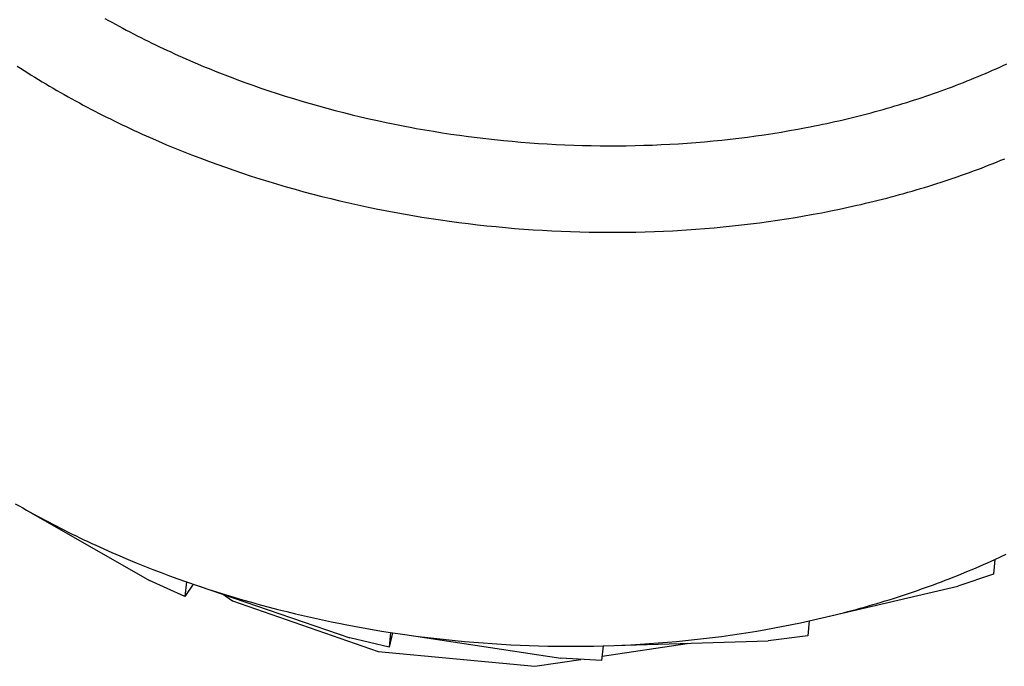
# Model space of a CAD drawing. Extents: x 0 to 594, y 0 to 420.
# Tile 65 of 105: x 532.191 to 532.674, y 112.66 to 112.977. Entities that reach past the tile are written whole.
import ezdxf

# ---------------------------------------------------------------- set-up
doc = ezdxf.new("R2010")
doc.units = 0
doc.header["$LTSCALE"] = 32.67
doc.layers.get('0').update_dxf_attribs({"linetype": 'CONTINUOUS'})
doc.layers.add('DATUM_AXIS', color=7, linetype='CONTINUOUS')

msp = doc.modelspace()

# ---------------------------------------------------------------- linework, layer by layer
at = {"color": 7, "linetype": 'CONTINUOUS'}
for points in [[(532.29128, 112.69518), (532.2957, 112.69208), (532.36716, 112.66714), (532.44402, 112.65994), (532.46649, 112.66332)], [(532.47692, 112.66489), (532.51865, 112.67118), (532.51887, 112.67128)]]:
    msp.add_lwpolyline(points, dxfattribs=at)
at = {"layer": 'DATUM_AXIS', "color": 9, "linetype": 'CONTINUOUS'}
for p, q in [((532.28811, 112.95147), (532.29198, 112.94995)), ((532.29198, 112.94995), (532.29586, 112.94847)), ((532.30173, 112.94629), (532.30567, 112.94488)), ((532.30567, 112.94488), (532.30963, 112.9435)), ((532.30963, 112.9435), (532.3136, 112.94216)), ((532.3136, 112.94216), (532.3176, 112.94084)), ((532.3176, 112.94084), (532.32162, 112.93955)), ((532.32162, 112.93955), (532.32565, 112.9383)), ((532.32565, 112.9383), (532.3297, 112.93707)), ((532.3297, 112.93707), (532.33377, 112.93588)), ((532.33377, 112.93588), (532.33785, 112.93472)), ((532.33785, 112.93472), (532.34195, 112.9336)), ((532.34195, 112.9336), (532.34607, 112.9325)), ((532.34607, 112.9325), (532.3502, 112.93144)), ((532.3502, 112.93144), (532.35434, 112.93041)), ((532.35434, 112.93041), (532.3585, 112.92941)), ((532.3585, 112.92941), (532.36267, 112.92844)), ((532.36267, 112.92844), (532.36685, 112.92751)), ((532.36685, 112.92751), (532.37105, 112.92661)), ((532.37105, 112.92661), (532.37525, 112.92575)), ((532.37525, 112.92575), (532.37947, 112.92492)), ((532.37947, 112.92492), (532.3837, 112.92412)), ((532.39006, 112.92298), (532.39431, 112.92227)), ((532.39431, 112.92227), (532.39856, 112.92159)), ((532.39856, 112.92159), (532.40283, 112.92094)), ((532.40283, 112.92094), (532.4071, 112.92033)), ((532.55646, 112.92061), (532.5606, 112.92124)), ((532.5606, 112.92124), (532.56471, 112.9219)), ((532.56471, 112.9219), (532.56882, 112.9226)), ((532.56882, 112.9226), (532.57291, 112.92333)), ((532.57291, 112.92333), (532.57698, 112.92409)), ((532.25943, 112.91743), (532.26345, 112.91572)), ((532.4071, 112.92033), (532.41138, 112.91975)), ((532.41138, 112.91975), (532.41566, 112.9192)), ((532.41566, 112.9192), (532.41995, 112.91869)), ((532.41995, 112.91869), (532.42425, 112.91821)), ((532.42425, 112.91821), (532.42855, 112.91777)), ((532.42855, 112.91777), (532.43285, 112.91737)), ((532.43285, 112.91737), (532.43715, 112.91699)), ((532.43715, 112.91699), (532.44146, 112.91665)), ((532.44146, 112.91665), (532.44577, 112.91635)), ((532.44577, 112.91635), (532.45008, 112.91608)), ((532.45008, 112.91608), (532.45439, 112.91584)), ((532.50594, 112.91573), (532.5102, 112.91595)), ((532.5102, 112.91595), (532.51446, 112.9162)), ((532.51446, 112.9162), (532.5187, 112.91649)), ((532.5187, 112.91649), (532.52294, 112.91681)), ((532.52294, 112.91681), (532.52717, 112.91716)), ((532.52717, 112.91716), (532.53139, 112.91755)), ((532.53139, 112.91755), (532.5356, 112.91798)), ((532.5356, 112.91798), (532.5398, 112.91844)), ((532.5398, 112.91844), (532.54398, 112.91893)), ((532.54398, 112.91893), (532.54816, 112.91945)), ((532.54816, 112.91945), (532.55232, 112.92002)), ((532.55232, 112.92002), (532.55646, 112.92061)), ((532.26345, 112.91572), (532.26749, 112.91404)), ((532.26749, 112.91404), (532.27156, 112.9124)), ((532.27156, 112.9124), (532.27566, 112.91078)), ((532.45439, 112.91584), (532.4587, 112.91564)), ((532.4587, 112.91564), (532.46301, 112.91548)), ((532.46301, 112.91548), (532.46732, 112.91535)), ((532.46732, 112.91535), (532.47162, 112.91525)), ((532.47162, 112.91525), (532.47593, 112.91519)), ((532.47593, 112.91519), (532.48023, 112.91516)), ((532.48023, 112.91516), (532.48453, 112.91517)), ((532.48453, 112.91517), (532.48882, 112.91522)), ((532.48882, 112.91522), (532.49311, 112.91529)), ((532.49311, 112.91529), (532.49739, 112.91541)), ((532.49739, 112.91541), (532.50167, 112.91555)), ((532.50167, 112.91555), (532.50594, 112.91573)), ((532.27566, 112.91078), (532.27977, 112.90919)), ((532.27977, 112.90919), (532.28391, 112.90764)), ((532.28391, 112.90764), (532.28808, 112.90612)), ((532.28808, 112.90612), (532.29226, 112.90463)), ((532.29226, 112.90463), (532.29646, 112.90317)), ((532.29646, 112.90317), (532.30069, 112.90174)), ((532.30069, 112.90174), (532.30493, 112.90035)), ((532.30493, 112.90035), (532.3092, 112.89898)), ((532.3092, 112.89898), (532.31348, 112.89765)), ((532.31348, 112.89765), (532.31778, 112.89636)), ((532.31778, 112.89636), (532.3221, 112.8951)), ((532.3221, 112.8951), (532.32643, 112.89387)), ((532.32643, 112.89387), (532.33078, 112.89267)), ((532.33078, 112.89267), (532.33515, 112.89151)), ((532.33515, 112.89151), (532.33953, 112.89038)), ((532.33953, 112.89038), (532.34393, 112.88928)), ((532.34393, 112.88928), (532.34834, 112.88822)), ((532.34834, 112.88822), (532.35277, 112.8872)), ((532.35277, 112.8872), (532.35721, 112.8862)), ((532.35721, 112.8862), (532.36166, 112.88525)), ((532.36166, 112.88525), (532.36612, 112.88432)), ((532.36612, 112.88432), (532.3706, 112.88343)), ((532.3706, 112.88343), (532.37508, 112.88258)), ((532.37508, 112.88258), (532.37957, 112.88176)), ((532.58041, 112.88157), (532.58473, 112.88238)), ((532.58473, 112.88238), (532.58903, 112.88323)), ((532.58903, 112.88323), (532.59332, 112.88411)), ((532.59332, 112.88411), (532.59759, 112.88503)), ((532.59759, 112.88503), (532.60183, 112.88598)), ((532.37957, 112.88176), (532.38408, 112.88098)), ((532.38408, 112.88098), (532.38859, 112.88023)), ((532.38859, 112.88023), (532.39311, 112.87952)), ((532.39311, 112.87952), (532.39764, 112.87884)), ((532.39764, 112.87884), (532.40218, 112.8782)), ((532.40218, 112.8782), (532.40672, 112.87759)), ((532.40672, 112.87759), (532.41127, 112.87702)), ((532.54971, 112.87689), (532.55414, 112.87745)), ((532.55414, 112.87745), (532.55856, 112.87805)), ((532.55856, 112.87805), (532.56296, 112.87868)), ((532.56296, 112.87868), (532.56734, 112.87935)), ((532.56734, 112.87935), (532.57171, 112.88006)), ((532.57171, 112.88006), (532.57607, 112.8808)), ((532.57607, 112.8808), (532.58041, 112.88157)), ((532.41127, 112.87702), (532.41582, 112.87648)), ((532.41582, 112.87648), (532.42038, 112.87598)), ((532.42038, 112.87598), (532.42494, 112.87552)), ((532.42494, 112.87552), (532.42951, 112.87509)), ((532.42951, 112.87509), (532.43408, 112.87469)), ((532.43408, 112.87469), (532.43865, 112.87434)), ((532.43865, 112.87434), (532.44322, 112.87402)), ((532.44322, 112.87402), (532.4478, 112.87373)), ((532.4478, 112.87373), (532.45237, 112.87348)), ((532.45237, 112.87348), (532.45695, 112.87327)), ((532.45695, 112.87327), (532.46152, 112.8731)), ((532.46152, 112.8731), (532.46609, 112.87296)), ((532.46609, 112.87296), (532.47066, 112.87285)), ((532.47066, 112.87285), (532.47523, 112.87278)), ((532.47523, 112.87278), (532.4798, 112.87275)), ((532.4798, 112.87275), (532.48436, 112.87276)), ((532.48436, 112.87276), (532.48892, 112.8728)), ((532.48892, 112.8728), (532.49347, 112.87288)), ((532.49347, 112.87288), (532.49802, 112.87299)), ((532.49802, 112.87299), (532.50256, 112.87314)), ((532.50256, 112.87314), (532.50709, 112.87332)), ((532.50709, 112.87332), (532.51162, 112.87355)), ((532.51839, 112.87395), (532.5229, 112.87426)), ((532.5229, 112.87426), (532.52739, 112.87461)), ((532.52739, 112.87461), (532.53188, 112.87499)), ((532.53188, 112.87499), (532.53636, 112.87541)), ((532.53636, 112.87541), (532.54082, 112.87587)), ((532.54082, 112.87587), (532.54527, 112.87636)), ((532.54527, 112.87636), (532.54971, 112.87689))]:
    msp.add_line(p, q, dxfattribs=at)
at = {"layer": 'DATUM_AXIS', "color": 7, "linetype": 'CONTINUOUS'}
for p, q in [((532.19354, 112.73722), (532.25512, 112.70204)), ((532.23263, 112.71751), (532.23657, 112.71577)), ((532.23657, 112.71577), (532.24054, 112.71405)), ((532.24054, 112.71405), (532.24453, 112.71236)), ((532.6695, 112.71235), (532.67506, 112.71495)), ((532.24453, 112.71236), (532.24855, 112.7107)), ((532.24855, 112.7107), (532.25259, 112.70908)), ((532.25259, 112.70908), (532.25665, 112.70748)), ((532.6695, 112.71235), (532.66879, 112.7051)), ((532.25665, 112.70748), (532.26073, 112.70591)), ((532.26073, 112.70591), (532.26484, 112.70438)), ((532.26484, 112.70438), (532.26897, 112.70288)), ((532.66879, 112.7051), (532.65135, 112.69919)), ((532.27241, 112.69415), (532.25512, 112.70204)), ((532.26897, 112.70288), (532.27312, 112.7014)), ((532.27312, 112.7014), (532.27241, 112.69415)), ((532.27639, 112.70027), (532.27241, 112.69415)), ((532.27312, 112.7014), (532.35323, 112.67396)), ((532.27953, 112.6992), (532.28373, 112.69781)), ((532.58491, 112.68367), (532.65135, 112.69919)), ((532.28373, 112.69781), (532.28796, 112.69645)), ((532.28796, 112.69645), (532.29219, 112.69512)), ((532.29219, 112.69512), (532.29645, 112.69383)), ((532.29645, 112.69383), (532.30072, 112.69256)), ((532.30072, 112.69256), (532.30502, 112.69133)), ((532.30502, 112.69133), (532.30932, 112.69013)), ((532.30932, 112.69013), (532.31365, 112.68897)), ((532.31365, 112.68897), (532.31799, 112.68784)), ((532.31799, 112.68784), (532.32234, 112.68674)), ((532.32234, 112.68674), (532.32671, 112.68567)), ((532.32671, 112.68567), (532.33109, 112.68464)), ((532.33109, 112.68464), (532.33548, 112.68364)), ((532.58491, 112.68367), (532.58909, 112.68467)), ((532.33548, 112.68364), (532.33989, 112.68268)), ((532.33989, 112.68268), (532.34431, 112.68175)), ((532.34431, 112.68175), (532.34874, 112.68085)), ((532.3554, 112.67957), (532.35986, 112.67876)), ((532.56144, 112.67876), (532.56572, 112.67957)), ((532.56572, 112.67957), (532.56999, 112.68041)), ((532.56999, 112.68041), (532.57423, 112.68129)), ((532.57423, 112.68129), (532.57846, 112.6822)), ((532.57846, 112.6822), (532.57775, 112.67496)), ((532.57846, 112.6822), (532.58491, 112.68367)), ((532.35986, 112.67876), (532.36432, 112.67799)), ((532.36432, 112.67799), (532.36879, 112.67725)), ((532.36879, 112.67725), (532.37328, 112.67654)), ((532.37328, 112.67654), (532.37257, 112.66929)), ((532.37412, 112.67641), (532.37257, 112.66929)), ((532.37328, 112.67654), (532.38017, 112.67552)), ((532.38017, 112.67552), (532.45666, 112.66388)), ((532.38692, 112.67461), (532.39143, 112.67404)), ((532.53104, 112.67405), (532.53543, 112.67462)), ((532.53543, 112.67462), (532.5398, 112.67522)), ((532.5398, 112.67522), (532.54416, 112.67586)), ((532.54416, 112.67586), (532.5485, 112.67653)), ((532.5485, 112.67653), (532.55283, 112.67724)), ((532.55283, 112.67724), (532.55715, 112.67798)), ((532.55715, 112.67798), (532.56144, 112.67876)), ((532.57775, 112.67496), (532.55834, 112.67248)), ((532.37257, 112.66929), (532.35323, 112.67396)), ((532.39143, 112.67404), (532.39595, 112.67351)), ((532.39595, 112.67351), (532.40047, 112.67301)), ((532.40047, 112.67301), (532.40499, 112.67255)), ((532.40499, 112.67255), (532.40951, 112.67212)), ((532.40951, 112.67212), (532.41404, 112.67173)), ((532.41404, 112.67173), (532.41857, 112.67138)), ((532.41857, 112.67138), (532.42311, 112.67106)), ((532.42311, 112.67106), (532.42764, 112.67077)), ((532.42764, 112.67077), (532.43218, 112.67053)), ((532.43218, 112.67053), (532.43671, 112.67031)), ((532.43671, 112.67031), (532.44124, 112.67013)), ((532.44124, 112.67013), (532.44578, 112.66999)), ((532.44578, 112.66999), (532.45031, 112.66988)), ((532.45031, 112.66988), (532.45484, 112.66981)), ((532.45484, 112.66981), (532.45936, 112.66978)), ((532.45936, 112.66978), (532.46388, 112.66978)), ((532.46388, 112.66978), (532.4684, 112.66981)), ((532.4684, 112.66981), (532.47291, 112.66988)), ((532.47291, 112.66988), (532.47742, 112.66999)), ((532.47742, 112.66999), (532.47671, 112.66274)), ((532.47742, 112.66999), (532.55834, 112.67248)), ((532.49107, 112.67053), (532.49555, 112.67078)), ((532.49555, 112.67078), (532.50002, 112.67107)), ((532.50002, 112.67107), (532.50448, 112.67139)), ((532.50448, 112.67139), (532.50894, 112.67174)), ((532.50894, 112.67174), (532.51338, 112.67214)), ((532.51338, 112.67214), (532.51781, 112.67256)), ((532.51781, 112.67256), (532.52224, 112.67303)), ((532.52224, 112.67303), (532.52665, 112.67352)), ((532.52665, 112.67352), (532.53104, 112.67405)), ((532.47671, 112.66274), (532.45666, 112.66388))]:
    msp.add_line(p, q, dxfattribs=at)
at = {"layer": 'DATUM_AXIS', "color": 9, "linetype": 'CONTINUOUS'}
for points in [[(532.23317, 112.97766), (532.2349, 112.97669), (532.23664, 112.97572), (532.23839, 112.97477), (532.24014, 112.97381), (532.2419, 112.97287), (532.24367, 112.97193), (532.24544, 112.97099), (532.24723, 112.97007), (532.24902, 112.96915), (532.25081, 112.96823), (532.25262, 112.96733), (532.25443, 112.96643), (532.25624, 112.96554), (532.25807, 112.96465), (532.2599, 112.96378), (532.26174, 112.96291), (532.26358, 112.96204), (532.26543, 112.96118), (532.26729, 112.96034), (532.26915, 112.95949), (532.27102, 112.95866), (532.27289, 112.95783), (532.27478, 112.95701), (532.27666, 112.9562), (532.27856, 112.95539), (532.28046, 112.95459), (532.28236, 112.9538), (532.28427, 112.95302), (532.28811, 112.95147)], [(532.57698, 112.92409), (532.57901, 112.92449), (532.58103, 112.92489), (532.58305, 112.9253), (532.58507, 112.92572), (532.58708, 112.92615), (532.58909, 112.92659), (532.59109, 112.92703), (532.59309, 112.92749), (532.59508, 112.92795), (532.59707, 112.92842), (532.59905, 112.9289), (532.60103, 112.92938), (532.60301, 112.92988), (532.60497, 112.93038), (532.60694, 112.93089), (532.6089, 112.93141), (532.61085, 112.93193), (532.6128, 112.93247), (532.61474, 112.93301), (532.61668, 112.93356), (532.61861, 112.93412), (532.62053, 112.93469), (532.62245, 112.93527), (532.62437, 112.93585), (532.62627, 112.93644), (532.62818, 112.93704), (532.63007, 112.93765), (532.63196, 112.93826), (532.63385, 112.93888), (532.63573, 112.93952), (532.6376, 112.94015), (532.63946, 112.9408), (532.64132, 112.94146), (532.64318, 112.94212), (532.64502, 112.94279), (532.64686, 112.94347), (532.6487, 112.94415), (532.65052, 112.94484), (532.65234, 112.94555), (532.65416, 112.94625), (532.65596, 112.94697), (532.65776, 112.94769), (532.65955, 112.94842), (532.66134, 112.94916), (532.66312, 112.94991), (532.66489, 112.95066), (532.66665, 112.95143), (532.66841, 112.95219), (532.67016, 112.95297), (532.6719, 112.95375), (532.67364, 112.95455), (532.67536, 112.95534)], [(532.19012, 112.95428), (532.19186, 112.95316), (532.1936, 112.95204), (532.19535, 112.95094), (532.1971, 112.94984), (532.19887, 112.94875), (532.20064, 112.94766), (532.20242, 112.94658), (532.20422, 112.94551), (532.20601, 112.94444), (532.20782, 112.94338), (532.20963, 112.94233), (532.21146, 112.94128), (532.21329, 112.94025), (532.21513, 112.93921), (532.21697, 112.93819), (532.21883, 112.93717), (532.22069, 112.93616), (532.22256, 112.93515), (532.22443, 112.93416), (532.22632, 112.93317), (532.22821, 112.93218), (532.23011, 112.93121), (532.23201, 112.93024), (532.23393, 112.92927), (532.23585, 112.92832), (532.23777, 112.92737), (532.23971, 112.92643), (532.24165, 112.9255), (532.2436, 112.92457), (532.24555, 112.92365), (532.24751, 112.92274), (532.24948, 112.92184), (532.25146, 112.92094), (532.25344, 112.92005), (532.25543, 112.91917), (532.25943, 112.91743)], [(532.29586, 112.94847), (532.29781, 112.94774), (532.30173, 112.94629)], [(532.3837, 112.92412), (532.38581, 112.92373), (532.39006, 112.92298)], [(532.60183, 112.88598), (532.60395, 112.88646), (532.60606, 112.88696), (532.60817, 112.88747), (532.61027, 112.88798), (532.61237, 112.8885), (532.61446, 112.88903), (532.61654, 112.88957), (532.61862, 112.89012), (532.6207, 112.89067), (532.62277, 112.89124), (532.62483, 112.89181), (532.62689, 112.89239), (532.62894, 112.89298), (532.63099, 112.89358), (532.63303, 112.89419), (532.63506, 112.8948), (532.63709, 112.89543), (532.63911, 112.89606), (532.64113, 112.8967), (532.64314, 112.89735), (532.64514, 112.898), (532.64714, 112.89867), (532.64913, 112.89934), (532.65111, 112.90002), (532.65309, 112.90071), (532.65506, 112.90141), (532.65703, 112.90211), (532.65898, 112.90283), (532.66094, 112.90355), (532.66288, 112.90428), (532.66482, 112.90502), (532.66675, 112.90576), (532.66867, 112.90652), (532.67059, 112.90728), (532.67249, 112.90805), (532.6744, 112.90883)], [(532.51162, 112.87355), (532.51388, 112.87367), (532.51839, 112.87395)]]:
    msp.add_lwpolyline(points, dxfattribs=at)
at = {"layer": 'DATUM_AXIS', "color": 7, "linetype": 'CONTINUOUS'}
for points in [[(532.18927, 112.73966), (532.19108, 112.73862), (532.19289, 112.73759), (532.19471, 112.73656), (532.19654, 112.73554), (532.19837, 112.73453), (532.20021, 112.73353), (532.20206, 112.73253), (532.20392, 112.73154), (532.20578, 112.73055), (532.20766, 112.72957), (532.20954, 112.7286), (532.21142, 112.72764), (532.21332, 112.72668), (532.21522, 112.72573), (532.21712, 112.72479), (532.21904, 112.72386), (532.22096, 112.72293), (532.22289, 112.72201), (532.22482, 112.72109), (532.22677, 112.72019), (532.22871, 112.71929), (532.23263, 112.71751)], [(532.58909, 112.68467), (532.59117, 112.68518), (532.59325, 112.6857), (532.59532, 112.68623), (532.59738, 112.68677), (532.59944, 112.68732), (532.6015, 112.68787), (532.60355, 112.68843), (532.60559, 112.689), (532.60763, 112.68958), (532.60966, 112.69017), (532.61169, 112.69076), (532.61371, 112.69137), (532.61572, 112.69198), (532.61773, 112.6926), (532.61974, 112.69323), (532.62173, 112.69386), (532.62372, 112.69451), (532.62571, 112.69516), (532.62769, 112.69582), (532.62966, 112.69649), (532.63162, 112.69717), (532.63358, 112.69785), (532.63554, 112.69854), (532.63748, 112.69924), (532.63942, 112.69995), (532.64135, 112.70067), (532.64328, 112.70139), (532.6452, 112.70212), (532.64711, 112.70286), (532.64902, 112.70361), (532.65092, 112.70437), (532.65281, 112.70513), (532.65469, 112.7059), (532.65657, 112.70668), (532.65844, 112.70747), (532.6603, 112.70826), (532.66216, 112.70906), (532.664, 112.70987), (532.66584, 112.71069), (532.66768, 112.71152), (532.6695, 112.71235)], [(532.34874, 112.68085), (532.35096, 112.68042), (532.3554, 112.67957)], [(532.38017, 112.67552), (532.38242, 112.67521), (532.38692, 112.67461)], [(532.48433, 112.67022), (532.48658, 112.67032), (532.49107, 112.67053)]]:
    msp.add_lwpolyline(points, dxfattribs=at)

doc.saveas('drawing.dxf')
